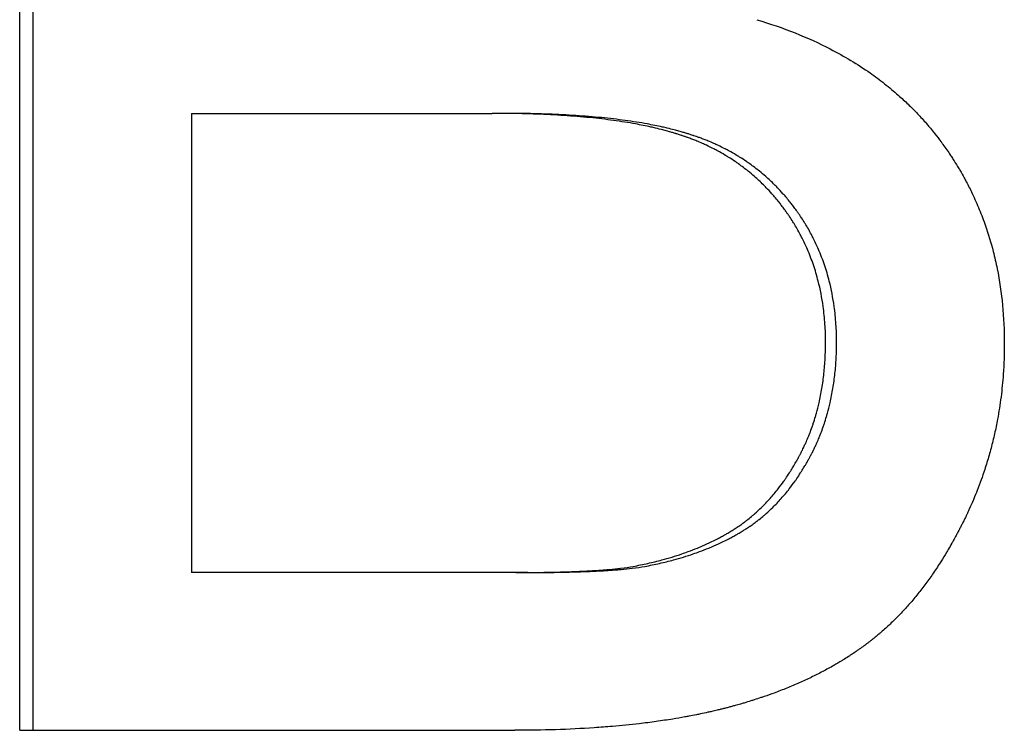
# Model space of a CAD drawing. Extents: x -5.4 to 5.4, y 0 to 11.
# Tile 2 of 11: x -0.769 to -0.592, y 5.904 to 6.032. Entities that reach past the tile are written whole.
import ezdxf

# ---------------------------------------------------------------- set-up
doc = ezdxf.new("R2010")
doc.units = 0
doc.header["$MEASUREMENT"] = 0
doc.layers.get('0').update_dxf_attribs({"linetype": 'CONTINUOUS'})

msp = doc.modelspace()

# ---------------------------------------------------------------- linework, layer by layer
for p, q in [((-0.76895, 5.90428), (-0.76895, 6.14428)), ((-0.73804, 6.01513), (-0.73804, 5.93263)), ((-0.73804, 6.01513), (-0.68405, 6.01513)), ((-0.68188, 6.01513), (-0.68405, 6.01513)), ((-0.67976, 5.93263), (-0.73804, 5.93263)), ((-0.6776, 5.93263), (-0.67976, 5.93263)), ((-0.76895, 5.90428), (-0.67994, 5.90428))]:
    msp.add_line(p, q)
msp.add_open_spline([(-0.76651, 5.90428), (-0.76651, 5.98428), (-0.76651, 6.06428), (-0.76651, 6.14428)], degree=3)
for points, knots in [([(-0.63647, 6.03196), (-0.63408, 6.03125), (-0.63179, 6.03046), (-0.62958, 6.02958), (-0.62738, 6.0287), (-0.62527, 6.02774), (-0.62325, 6.0267), (-0.62072, 6.02539), (-0.61834, 6.02396), (-0.61611, 6.0224), (-0.61566, 6.02208), (-0.61522, 6.02177), (-0.61479, 6.02144), (-0.61392, 6.0208), (-0.61307, 6.02013), (-0.61225, 6.01944), (-0.61183, 6.0191), (-0.61143, 6.01875), (-0.61103, 6.01839), (-0.61043, 6.01786), (-0.60984, 6.01732), (-0.60926, 6.01677), (-0.60869, 6.01621), (-0.60813, 6.01564), (-0.60758, 6.01507), (-0.60703, 6.01449), (-0.6065, 6.0139), (-0.60597, 6.0133), (-0.6058, 6.0131), (-0.60563, 6.0129), (-0.60546, 6.01269), (-0.6052, 6.01239), (-0.60495, 6.01208), (-0.60469, 6.01177), (-0.60461, 6.01167), (-0.60453, 6.01156), (-0.60445, 6.01146), (-0.60407, 6.01099), (-0.60371, 6.01051), (-0.60335, 6.01003), (-0.60323, 6.00987), (-0.60311, 6.00971), (-0.603, 6.00955), (-0.60276, 6.00923), (-0.60253, 6.0089), (-0.60231, 6.00858), (-0.60208, 6.00825), (-0.60185, 6.00792), (-0.60164, 6.00759), (-0.60149, 6.00737), (-0.60134, 6.00715), (-0.6012, 6.00693), (-0.60092, 6.00649), (-0.60064, 6.00604), (-0.60036, 6.00559), (-0.60023, 6.00537), (-0.60009, 6.00514), (-0.59996, 6.00491), (-0.59969, 6.00446), (-0.59943, 6.004), (-0.59918, 6.00354), (-0.59905, 6.00331), (-0.59893, 6.00308), (-0.59881, 6.00285), (-0.59844, 6.00216), (-0.59808, 6.00146), (-0.59774, 6.00075), (-0.59752, 6.00027), (-0.5973, 5.9998), (-0.59709, 5.99932), (-0.59666, 5.99836), (-0.59626, 5.99739), (-0.59589, 5.9964), (-0.5957, 5.99591), (-0.59552, 5.99542), (-0.59535, 5.99492), (-0.59483, 5.99342), (-0.59437, 5.99189), (-0.59397, 5.99034), (-0.59371, 5.9893), (-0.59347, 5.98825), (-0.59325, 5.98719), (-0.59283, 5.98506), (-0.59251, 5.98288), (-0.5923, 5.98065), (-0.59208, 5.97841), (-0.59198, 5.97613), (-0.59198, 5.97379)], [0, 0, 0, 0, 0.166667, 0.166667, 0.166667, 0.333333, 0.333333, 0.333333, 0.541667, 0.541667, 0.541667, 0.583333, 0.583333, 0.583333, 0.666667, 0.666667, 0.666667, 0.708333, 0.708333, 0.708333, 0.770833, 0.770833, 0.770833, 0.833333, 0.833333, 0.833333, 0.895833, 0.895833, 0.895833, 0.916667, 0.916667, 0.916667, 0.947917, 0.947917, 0.947917, 0.958333, 0.958333, 0.958333, 1.005208, 1.005208, 1.005208, 1.020833, 1.020833, 1.020833, 1.052083, 1.052083, 1.052083, 1.083333, 1.083333, 1.083333, 1.104167, 1.104167, 1.104167, 1.145833, 1.145833, 1.145833, 1.166667, 1.166667, 1.166667, 1.208333, 1.208333, 1.208333, 1.229167, 1.229167, 1.229167, 1.291667, 1.291667, 1.291667, 1.333333, 1.333333, 1.333333, 1.416667, 1.416667, 1.416667, 1.458333, 1.458333, 1.458333, 1.583333, 1.583333, 1.583333, 1.666667, 1.666667, 1.666667, 1.833333, 1.833333, 1.833333, 2, 2, 2, 2]), ([(-0.6241, 5.97397), (-0.6241, 5.97509), (-0.62414, 5.97618), (-0.62421, 5.97726), (-0.62428, 5.97833), (-0.62439, 5.97939), (-0.62454, 5.98043), (-0.62475, 5.98199), (-0.62505, 5.98351), (-0.62543, 5.98499), (-0.62555, 5.98549), (-0.62569, 5.98597), (-0.62583, 5.98646), (-0.62612, 5.98743), (-0.62644, 5.98838), (-0.6268, 5.98931), (-0.62698, 5.98977), (-0.62717, 5.99024), (-0.62737, 5.99069), (-0.62766, 5.99138), (-0.62798, 5.99205), (-0.62832, 5.99272), (-0.62843, 5.99294), (-0.62854, 5.99316), (-0.62866, 5.99338), (-0.62901, 5.99404), (-0.62938, 5.99469), (-0.62977, 5.99532), (-0.62984, 5.99543), (-0.6299, 5.99554), (-0.62997, 5.99564), (-0.63017, 5.99596), (-0.63037, 5.99627), (-0.63058, 5.99658), (-0.63069, 5.99674), (-0.63079, 5.9969), (-0.6309, 5.99705), (-0.63101, 5.99721), (-0.63111, 5.99736), (-0.63122, 5.99751), (-0.63126, 5.99756), (-0.6313, 5.99761), (-0.63133, 5.99767), (-0.63151, 5.99792), (-0.6317, 5.99817), (-0.63189, 5.99842), (-0.63204, 5.99862), (-0.63219, 5.99881), (-0.63234, 5.99901), (-0.63242, 5.9991), (-0.6325, 5.9992), (-0.63257, 5.9993), (-0.63281, 5.99958), (-0.63304, 5.99987), (-0.63328, 6.00015), (-0.63344, 6.00034), (-0.63361, 6.00052), (-0.63377, 6.0007), (-0.6341, 6.00107), (-0.63443, 6.00143), (-0.63477, 6.00178), (-0.63494, 6.00195), (-0.63511, 6.00213), (-0.63528, 6.0023), (-0.6358, 6.00281), (-0.63634, 6.00331), (-0.63688, 6.00379), (-0.63725, 6.00411), (-0.63762, 6.00442), (-0.638, 6.00473), (-0.63857, 6.00519), (-0.63915, 6.00563), (-0.63975, 6.00605), (-0.63995, 6.00619), (-0.64015, 6.00633), (-0.64035, 6.00647), (-0.64076, 6.00674), (-0.64117, 6.00701), (-0.64159, 6.00727), (-0.6418, 6.0074), (-0.64201, 6.00752), (-0.64222, 6.00765), (-0.64264, 6.0079), (-0.64307, 6.00814), (-0.64351, 6.00838), (-0.64373, 6.0085), (-0.64395, 6.00862), (-0.64417, 6.00873), (-0.64462, 6.00896), (-0.64507, 6.00918), (-0.64552, 6.00939), (-0.64575, 6.0095), (-0.64598, 6.0096), (-0.64621, 6.00971), (-0.64656, 6.00986), (-0.64691, 6.01001), (-0.64727, 6.01016), (-0.64739, 6.01021), (-0.6475, 6.01025), (-0.64762, 6.0103), (-0.64786, 6.0104), (-0.6481, 6.01049), (-0.64834, 6.01058), (-0.64846, 6.01063), (-0.64859, 6.01067), (-0.64871, 6.01072), (-0.64889, 6.01078), (-0.64907, 6.01085), (-0.64926, 6.01092), (-0.64932, 6.01094), (-0.64938, 6.01096), (-0.64944, 6.01098), (-0.64956, 6.01102), (-0.64969, 6.01107), (-0.64981, 6.01111), (-0.64987, 6.01113), (-0.64994, 6.01115), (-0.65, 6.01117), (-0.65012, 6.01121), (-0.65025, 6.01125), (-0.65038, 6.01129), (-0.65057, 6.01136), (-0.65076, 6.01142), (-0.65095, 6.01148), (-0.65101, 6.0115), (-0.65108, 6.01152), (-0.65114, 6.01154), (-0.65134, 6.0116), (-0.65154, 6.01165), (-0.65174, 6.01171), (-0.65187, 6.01175), (-0.652, 6.01179), (-0.65214, 6.01183), (-0.6524, 6.0119), (-0.65268, 6.01198), (-0.65295, 6.01205), (-0.65309, 6.01209), (-0.65323, 6.01212), (-0.65337, 6.01216), (-0.65378, 6.01227), (-0.65421, 6.01237), (-0.65464, 6.01248), (-0.65493, 6.01254), (-0.65522, 6.01261), (-0.65552, 6.01268), (-0.65641, 6.01287), (-0.65732, 6.01306), (-0.65827, 6.01323), (-0.6589, 6.01335), (-0.65955, 6.01346), (-0.66021, 6.01356), (-0.66153, 6.01377), (-0.6629, 6.01396), (-0.66432, 6.01413), (-0.66504, 6.01421), (-0.66577, 6.01429), (-0.66651, 6.01436), (-0.66799, 6.01451), (-0.66952, 6.01463), (-0.67111, 6.01474), (-0.67191, 6.01479), (-0.67271, 6.01484), (-0.67354, 6.01488), (-0.67518, 6.01496), (-0.67688, 6.01503), (-0.67863, 6.01507), (-0.68038, 6.01511), (-0.68219, 6.01513), (-0.68405, 6.01513)], [0, 0, 0, 0, 0.125, 0.125, 0.125, 0.25, 0.25, 0.25, 0.4375, 0.4375, 0.4375, 0.5, 0.5, 0.5, 0.625, 0.625, 0.625, 0.6875, 0.6875, 0.6875, 0.78125, 0.78125, 0.78125, 0.8125, 0.8125, 0.8125, 0.90625, 0.90625, 0.90625, 0.921875, 0.921875, 0.921875, 0.96875, 0.96875, 0.96875, 0.992188, 0.992188, 0.992188, 1.015625, 1.015625, 1.015625, 1.023438, 1.023438, 1.023438, 1.0625, 1.0625, 1.0625, 1.09375, 1.09375, 1.09375, 1.109375, 1.109375, 1.109375, 1.15625, 1.15625, 1.15625, 1.1875, 1.1875, 1.1875, 1.25, 1.25, 1.25, 1.28125, 1.28125, 1.28125, 1.375, 1.375, 1.375, 1.4375, 1.4375, 1.4375, 1.53125, 1.53125, 1.53125, 1.5625, 1.5625, 1.5625, 1.625, 1.625, 1.625, 1.65625, 1.65625, 1.65625, 1.71875, 1.71875, 1.71875, 1.75, 1.75, 1.75, 1.8125, 1.8125, 1.8125, 1.84375, 1.84375, 1.84375, 1.890625, 1.890625, 1.890625, 1.90625, 1.90625, 1.90625, 1.9375, 1.9375, 1.9375, 1.953125, 1.953125, 1.953125, 1.976562, 1.976562, 1.976562, 1.984375, 1.984375, 1.984375, 2, 2, 2, 2.007812, 2.007812, 2.007812, 2.023438, 2.023438, 2.023438, 2.046875, 2.046875, 2.046875, 2.054688, 2.054688, 2.054688, 2.078125, 2.078125, 2.078125, 2.09375, 2.09375, 2.09375, 2.125, 2.125, 2.125, 2.140625, 2.140625, 2.140625, 2.1875, 2.1875, 2.1875, 2.21875, 2.21875, 2.21875, 2.3125, 2.3125, 2.3125, 2.375, 2.375, 2.375, 2.5, 2.5, 2.5, 2.5625, 2.5625, 2.5625, 2.6875, 2.6875, 2.6875, 2.75, 2.75, 2.75, 2.875, 2.875, 2.875, 3, 3, 3, 3]), ([(-0.62212, 5.97397), (-0.62212, 5.97509), (-0.62216, 5.97618), (-0.62223, 5.97726), (-0.6223, 5.97833), (-0.62241, 5.97939), (-0.62255, 5.98043), (-0.62277, 5.98199), (-0.62306, 5.98351), (-0.62344, 5.98499), (-0.62356, 5.98549), (-0.6237, 5.98597), (-0.62384, 5.98646), (-0.62413, 5.98743), (-0.62445, 5.98838), (-0.62481, 5.98931), (-0.62499, 5.98977), (-0.62518, 5.99024), (-0.62537, 5.99069), (-0.62567, 5.99138), (-0.62599, 5.99205), (-0.62632, 5.99272), (-0.62643, 5.99294), (-0.62655, 5.99316), (-0.62666, 5.99338), (-0.62701, 5.99404), (-0.62738, 5.99469), (-0.62777, 5.99532), (-0.62784, 5.99543), (-0.6279, 5.99554), (-0.62797, 5.99564), (-0.62817, 5.99596), (-0.62837, 5.99627), (-0.62858, 5.99658), (-0.62868, 5.99674), (-0.62879, 5.9969), (-0.6289, 5.99705), (-0.629, 5.99721), (-0.62911, 5.99736), (-0.62922, 5.99751), (-0.62925, 5.99756), (-0.62929, 5.99761), (-0.62933, 5.99767), (-0.62951, 5.99792), (-0.62969, 5.99817), (-0.62988, 5.99842), (-0.63003, 5.99862), (-0.63018, 5.99881), (-0.63034, 5.99901), (-0.63041, 5.9991), (-0.63049, 5.9992), (-0.63057, 5.9993), (-0.6308, 5.99958), (-0.63103, 5.99987), (-0.63127, 6.00015), (-0.63143, 6.00034), (-0.63159, 6.00052), (-0.63176, 6.0007), (-0.63208, 6.00107), (-0.63241, 6.00143), (-0.63275, 6.00178), (-0.63292, 6.00195), (-0.63309, 6.00213), (-0.63327, 6.0023), (-0.63378, 6.00281), (-0.63432, 6.00331), (-0.63486, 6.00379), (-0.63523, 6.00411), (-0.6356, 6.00442), (-0.63598, 6.00473), (-0.63654, 6.00519), (-0.63712, 6.00563), (-0.63772, 6.00605), (-0.63792, 6.00619), (-0.63812, 6.00633), (-0.63832, 6.00647), (-0.63872, 6.00674), (-0.63913, 6.00701), (-0.63955, 6.00727), (-0.63976, 6.0074), (-0.63997, 6.00752), (-0.64018, 6.00765), (-0.6406, 6.0079), (-0.64103, 6.00814), (-0.64147, 6.00838), (-0.64169, 6.0085), (-0.64191, 6.00862), (-0.64213, 6.00873), (-0.64257, 6.00896), (-0.64302, 6.00918), (-0.64347, 6.00939), (-0.6437, 6.0095), (-0.64393, 6.0096), (-0.64416, 6.00971), (-0.64451, 6.00986), (-0.64486, 6.01001), (-0.64521, 6.01016), (-0.64533, 6.01021), (-0.64545, 6.01025), (-0.64557, 6.0103), (-0.6458, 6.0104), (-0.64604, 6.01049), (-0.64628, 6.01058), (-0.64641, 6.01063), (-0.64653, 6.01067), (-0.64665, 6.01072), (-0.64683, 6.01078), (-0.64701, 6.01085), (-0.64719, 6.01092), (-0.64726, 6.01094), (-0.64732, 6.01096), (-0.64738, 6.01098), (-0.6475, 6.01102), (-0.64762, 6.01107), (-0.64775, 6.01111), (-0.64781, 6.01113), (-0.64787, 6.01115), (-0.64793, 6.01117), (-0.64806, 6.01121), (-0.64818, 6.01125), (-0.64831, 6.01129), (-0.6485, 6.01136), (-0.64869, 6.01142), (-0.64888, 6.01148), (-0.64895, 6.0115), (-0.64901, 6.01152), (-0.64908, 6.01154), (-0.64927, 6.0116), (-0.64947, 6.01165), (-0.64967, 6.01171), (-0.6498, 6.01175), (-0.64993, 6.01179), (-0.65006, 6.01183), (-0.65033, 6.0119), (-0.6506, 6.01198), (-0.65088, 6.01205), (-0.65101, 6.01209), (-0.65115, 6.01212), (-0.65129, 6.01216), (-0.65171, 6.01227), (-0.65213, 6.01237), (-0.65256, 6.01248), (-0.65285, 6.01254), (-0.65314, 6.01261), (-0.65344, 6.01268), (-0.65432, 6.01287), (-0.65524, 6.01306), (-0.65618, 6.01323), (-0.65681, 6.01335), (-0.65745, 6.01346), (-0.65811, 6.01356), (-0.65943, 6.01377), (-0.66079, 6.01396), (-0.66222, 6.01413), (-0.66293, 6.01421), (-0.66365, 6.01429), (-0.66439, 6.01436), (-0.66587, 6.01451), (-0.6674, 6.01463), (-0.66898, 6.01474), (-0.66977, 6.01479), (-0.67058, 6.01484), (-0.6714, 6.01488), (-0.67304, 6.01496), (-0.67473, 6.01503), (-0.67648, 6.01507), (-0.67822, 6.01511), (-0.68002, 6.01513), (-0.68188, 6.01513)], [0, 0, 0, 0, 0.125, 0.125, 0.125, 0.25, 0.25, 0.25, 0.4375, 0.4375, 0.4375, 0.5, 0.5, 0.5, 0.625, 0.625, 0.625, 0.6875, 0.6875, 0.6875, 0.78125, 0.78125, 0.78125, 0.8125, 0.8125, 0.8125, 0.90625, 0.90625, 0.90625, 0.921875, 0.921875, 0.921875, 0.96875, 0.96875, 0.96875, 0.992188, 0.992188, 0.992188, 1.015625, 1.015625, 1.015625, 1.023438, 1.023438, 1.023438, 1.0625, 1.0625, 1.0625, 1.09375, 1.09375, 1.09375, 1.109375, 1.109375, 1.109375, 1.15625, 1.15625, 1.15625, 1.1875, 1.1875, 1.1875, 1.25, 1.25, 1.25, 1.28125, 1.28125, 1.28125, 1.375, 1.375, 1.375, 1.4375, 1.4375, 1.4375, 1.53125, 1.53125, 1.53125, 1.5625, 1.5625, 1.5625, 1.625, 1.625, 1.625, 1.65625, 1.65625, 1.65625, 1.71875, 1.71875, 1.71875, 1.75, 1.75, 1.75, 1.8125, 1.8125, 1.8125, 1.84375, 1.84375, 1.84375, 1.890625, 1.890625, 1.890625, 1.90625, 1.90625, 1.90625, 1.9375, 1.9375, 1.9375, 1.953125, 1.953125, 1.953125, 1.976562, 1.976562, 1.976562, 1.984375, 1.984375, 1.984375, 2, 2, 2, 2.007812, 2.007812, 2.007812, 2.023438, 2.023438, 2.023438, 2.046875, 2.046875, 2.046875, 2.054688, 2.054688, 2.054688, 2.078125, 2.078125, 2.078125, 2.09375, 2.09375, 2.09375, 2.125, 2.125, 2.125, 2.140625, 2.140625, 2.140625, 2.1875, 2.1875, 2.1875, 2.21875, 2.21875, 2.21875, 2.3125, 2.3125, 2.3125, 2.375, 2.375, 2.375, 2.5, 2.5, 2.5, 2.5625, 2.5625, 2.5625, 2.6875, 2.6875, 2.6875, 2.75, 2.75, 2.75, 2.875, 2.875, 2.875, 3, 3, 3, 3]), ([(-0.59198, 5.97379), (-0.59198, 5.97192), (-0.59204, 5.97007), (-0.59217, 5.96825), (-0.59227, 5.96688), (-0.5924, 5.96552), (-0.59257, 5.96418), (-0.59274, 5.96283), (-0.59295, 5.9615), (-0.59319, 5.96018), (-0.59327, 5.95974), (-0.59336, 5.9593), (-0.59345, 5.95886), (-0.59363, 5.95799), (-0.59382, 5.95712), (-0.59403, 5.95626), (-0.59414, 5.95583), (-0.59425, 5.95539), (-0.59436, 5.95497), (-0.59459, 5.95411), (-0.59483, 5.95326), (-0.59509, 5.95241), (-0.59522, 5.95199), (-0.59535, 5.95156), (-0.59549, 5.95114), (-0.5957, 5.95051), (-0.59591, 5.94988), (-0.59614, 5.94926), (-0.59636, 5.94863), (-0.5966, 5.94801), (-0.59684, 5.94739), (-0.59704, 5.94688), (-0.59725, 5.94636), (-0.59747, 5.94585), (-0.59751, 5.94575), (-0.59755, 5.94565), (-0.5976, 5.94555), (-0.59782, 5.94504), (-0.59804, 5.94453), (-0.59827, 5.94402), (-0.59832, 5.94392), (-0.59836, 5.94382), (-0.59841, 5.94372), (-0.59855, 5.94342), (-0.59869, 5.94311), (-0.59884, 5.94281), (-0.59893, 5.94261), (-0.59903, 5.94241), (-0.59913, 5.94221), (-0.59918, 5.94211), (-0.59923, 5.94201), (-0.59928, 5.94191), (-0.59937, 5.94171), (-0.59947, 5.94151), (-0.59957, 5.94132), (-0.59962, 5.94122), (-0.59967, 5.94112), (-0.59972, 5.94102), (-0.59982, 5.94083), (-0.59992, 5.94063), (-0.60002, 5.94044), (-0.60007, 5.94034), (-0.60012, 5.94024), (-0.60017, 5.94015), (-0.60027, 5.93995), (-0.60037, 5.93976), (-0.60048, 5.93957), (-0.60053, 5.93948), (-0.60058, 5.93938), (-0.60063, 5.93929), (-0.60078, 5.939), (-0.60094, 5.93872), (-0.60109, 5.93844), (-0.6012, 5.93825), (-0.6013, 5.93806), (-0.60141, 5.93788), (-0.60162, 5.93751), (-0.60183, 5.93714), (-0.60204, 5.93677), (-0.60215, 5.93659), (-0.60225, 5.93641), (-0.60236, 5.93623), (-0.60268, 5.93569), (-0.60301, 5.93516), (-0.60334, 5.93464), (-0.60356, 5.93429), (-0.60379, 5.93395), (-0.60401, 5.93361), (-0.60446, 5.93293), (-0.60491, 5.93226), (-0.60538, 5.93161), (-0.60561, 5.93129), (-0.60584, 5.93096), (-0.60608, 5.93065), (-0.60655, 5.93001), (-0.60703, 5.92939), (-0.60752, 5.92879), (-0.60776, 5.92848), (-0.608, 5.92819), (-0.60825, 5.92789), (-0.60874, 5.9273), (-0.60924, 5.92673), (-0.60975, 5.92617), (-0.61001, 5.92589), (-0.61026, 5.92561), (-0.61052, 5.92534), (-0.61091, 5.92493), (-0.6113, 5.92453), (-0.6117, 5.92414), (-0.61183, 5.92401), (-0.61196, 5.92388), (-0.61209, 5.92376), (-0.61236, 5.9235), (-0.61262, 5.92325), (-0.61289, 5.923), (-0.61303, 5.92287), (-0.61316, 5.92275), (-0.6133, 5.92263), (-0.61357, 5.92238), (-0.61384, 5.92214), (-0.61412, 5.9219), (-0.61425, 5.92178), (-0.61439, 5.92167), (-0.61453, 5.92155), (-0.61474, 5.92137), (-0.61495, 5.9212), (-0.61516, 5.92103), (-0.61523, 5.92097), (-0.6153, 5.92092), (-0.61537, 5.92086), (-0.61551, 5.92075), (-0.61565, 5.92064), (-0.61579, 5.92052), (-0.61586, 5.92047), (-0.61593, 5.92041), (-0.616, 5.92036), (-0.61614, 5.92025), (-0.61628, 5.92014), (-0.61643, 5.92003), (-0.6165, 5.91998), (-0.61657, 5.91992), (-0.61664, 5.91987), (-0.61678, 5.91976), (-0.61693, 5.91965), (-0.61707, 5.91954), (-0.61715, 5.91949), (-0.61722, 5.91944), (-0.61729, 5.91938), (-0.61744, 5.91928), (-0.61758, 5.91917), (-0.61773, 5.91907), (-0.61781, 5.91901), (-0.61788, 5.91896), (-0.61795, 5.91891), (-0.6181, 5.9188), (-0.61825, 5.9187), (-0.6184, 5.9186), (-0.61848, 5.91854), (-0.61855, 5.91849), (-0.61863, 5.91844), (-0.61885, 5.91829), (-0.61908, 5.91813), (-0.61931, 5.91798), (-0.61946, 5.91788), (-0.61961, 5.91778), (-0.61977, 5.91768), (-0.62008, 5.91748), (-0.62039, 5.91728), (-0.6207, 5.91708), (-0.62086, 5.91698), (-0.62102, 5.91689), (-0.62118, 5.91679), (-0.62165, 5.9165), (-0.62214, 5.91621), (-0.62263, 5.91593), (-0.62295, 5.91574), (-0.62328, 5.91556), (-0.62362, 5.91538), (-0.62428, 5.91501), (-0.62496, 5.91465), (-0.62565, 5.91431), (-0.62599, 5.91413), (-0.62634, 5.91396), (-0.62669, 5.91379), (-0.6274, 5.91345), (-0.62811, 5.91312), (-0.62884, 5.9128), (-0.6292, 5.91264), (-0.62957, 5.91248), (-0.62994, 5.91232), (-0.63068, 5.91201), (-0.63143, 5.91171), (-0.63219, 5.91141), (-0.63257, 5.91127), (-0.63296, 5.91112), (-0.63334, 5.91098), (-0.63393, 5.91076), (-0.63451, 5.91055), (-0.63511, 5.91035), (-0.63531, 5.91028), (-0.63551, 5.91021), (-0.63571, 5.91015), (-0.63611, 5.91001), (-0.63651, 5.90988), (-0.63692, 5.90975), (-0.63712, 5.90969), (-0.63732, 5.90962), (-0.63753, 5.90956), (-0.63794, 5.90943), (-0.63835, 5.90931), (-0.63876, 5.90918), (-0.63897, 5.90912), (-0.63918, 5.90906), (-0.63939, 5.909), (-0.6397, 5.90891), (-0.64002, 5.90882), (-0.64033, 5.90873), (-0.64044, 5.9087), (-0.64055, 5.90867), (-0.64065, 5.90865), (-0.64086, 5.90859), (-0.64108, 5.90853), (-0.64129, 5.90847), (-0.6414, 5.90844), (-0.6415, 5.90842), (-0.64161, 5.90839), (-0.64183, 5.90833), (-0.64204, 5.90827), (-0.64226, 5.90822), (-0.64237, 5.90819), (-0.64247, 5.90816), (-0.64258, 5.90814), (-0.6428, 5.90808), (-0.64302, 5.90803), (-0.64324, 5.90797), (-0.64335, 5.90795), (-0.64346, 5.90792), (-0.64357, 5.90789), (-0.6439, 5.90782), (-0.64423, 5.90774), (-0.64456, 5.90766), (-0.64479, 5.90761), (-0.64501, 5.90756), (-0.64524, 5.90751), (-0.64569, 5.90741), (-0.64614, 5.90731), (-0.6466, 5.90721), (-0.64683, 5.90717), (-0.64706, 5.90712), (-0.64729, 5.90707), (-0.64776, 5.90698), (-0.64822, 5.90689), (-0.64869, 5.9068), (-0.64893, 5.90676), (-0.64917, 5.90671), (-0.6494, 5.90667), (-0.65012, 5.90654), (-0.65084, 5.90642), (-0.65157, 5.9063), (-0.65206, 5.90622), (-0.65255, 5.90614), (-0.65304, 5.90607), (-0.65403, 5.90592), (-0.65504, 5.90578), (-0.65606, 5.90565), (-0.65658, 5.90558), (-0.65709, 5.90552), (-0.65761, 5.90546), (-0.65917, 5.90528), (-0.66077, 5.90512), (-0.6624, 5.90498), (-0.66349, 5.90488), (-0.66459, 5.9048), (-0.66571, 5.90473), (-0.66795, 5.90458), (-0.67026, 5.90446), (-0.67263, 5.90439), (-0.675, 5.90432), (-0.67744, 5.90428), (-0.67994, 5.90428)], [0, 0, 0, 0, 0.166667, 0.166667, 0.166667, 0.291667, 0.291667, 0.291667, 0.416667, 0.416667, 0.416667, 0.458333, 0.458333, 0.458333, 0.541667, 0.541667, 0.541667, 0.583333, 0.583333, 0.583333, 0.666667, 0.666667, 0.666667, 0.708333, 0.708333, 0.708333, 0.770833, 0.770833, 0.770833, 0.833333, 0.833333, 0.833333, 0.885417, 0.885417, 0.885417, 0.895833, 0.895833, 0.895833, 0.947917, 0.947917, 0.947917, 0.958333, 0.958333, 0.958333, 0.989583, 0.989583, 0.989583, 1.010417, 1.010417, 1.010417, 1.020833, 1.020833, 1.020833, 1.041667, 1.041667, 1.041667, 1.052083, 1.052083, 1.052083, 1.072917, 1.072917, 1.072917, 1.083333, 1.083333, 1.083333, 1.104167, 1.104167, 1.104167, 1.114583, 1.114583, 1.114583, 1.145833, 1.145833, 1.145833, 1.166667, 1.166667, 1.166667, 1.208333, 1.208333, 1.208333, 1.229167, 1.229167, 1.229167, 1.291667, 1.291667, 1.291667, 1.333333, 1.333333, 1.333333, 1.416667, 1.416667, 1.416667, 1.458333, 1.458333, 1.458333, 1.541667, 1.541667, 1.541667, 1.583333, 1.583333, 1.583333, 1.666667, 1.666667, 1.666667, 1.708333, 1.708333, 1.708333, 1.770833, 1.770833, 1.770833, 1.791667, 1.791667, 1.791667, 1.833333, 1.833333, 1.833333, 1.854167, 1.854167, 1.854167, 1.895833, 1.895833, 1.895833, 1.916667, 1.916667, 1.916667, 1.947917, 1.947917, 1.947917, 1.958333, 1.958333, 1.958333, 1.979167, 1.979167, 1.979167, 1.989583, 1.989583, 1.989583, 2.010417, 2.010417, 2.010417, 2.020833, 2.020833, 2.020833, 2.041667, 2.041667, 2.041667, 2.052083, 2.052083, 2.052083, 2.072917, 2.072917, 2.072917, 2.083333, 2.083333, 2.083333, 2.104167, 2.104167, 2.104167, 2.114583, 2.114583, 2.114583, 2.145833, 2.145833, 2.145833, 2.166667, 2.166667, 2.166667, 2.208333, 2.208333, 2.208333, 2.229167, 2.229167, 2.229167, 2.291667, 2.291667, 2.291667, 2.333333, 2.333333, 2.333333, 2.416667, 2.416667, 2.416667, 2.458333, 2.458333, 2.458333, 2.541667, 2.541667, 2.541667, 2.583333, 2.583333, 2.583333, 2.666667, 2.666667, 2.666667, 2.708333, 2.708333, 2.708333, 2.770833, 2.770833, 2.770833, 2.791667, 2.791667, 2.791667, 2.833333, 2.833333, 2.833333, 2.854167, 2.854167, 2.854167, 2.895833, 2.895833, 2.895833, 2.916667, 2.916667, 2.916667, 2.947917, 2.947917, 2.947917, 2.958333, 2.958333, 2.958333, 2.979167, 2.979167, 2.979167, 2.989583, 2.989583, 2.989583, 3.010417, 3.010417, 3.010417, 3.020833, 3.020833, 3.020833, 3.041667, 3.041667, 3.041667, 3.052083, 3.052083, 3.052083, 3.083333, 3.083333, 3.083333, 3.104167, 3.104167, 3.104167, 3.145833, 3.145833, 3.145833, 3.166667, 3.166667, 3.166667, 3.208333, 3.208333, 3.208333, 3.229167, 3.229167, 3.229167, 3.291667, 3.291667, 3.291667, 3.333333, 3.333333, 3.333333, 3.416667, 3.416667, 3.416667, 3.458333, 3.458333, 3.458333, 3.583333, 3.583333, 3.583333, 3.666667, 3.666667, 3.666667, 3.833333, 3.833333, 3.833333, 4, 4, 4, 4]), ([(-0.65867, 5.93373), (-0.65777, 5.9339), (-0.6569, 5.93408), (-0.65604, 5.93427), (-0.65518, 5.93447), (-0.65434, 5.93467), (-0.65352, 5.9349), (-0.65229, 5.93523), (-0.65109, 5.93559), (-0.64994, 5.93598), (-0.64956, 5.93611), (-0.64918, 5.93625), (-0.6488, 5.93638), (-0.64824, 5.93659), (-0.64769, 5.9368), (-0.64715, 5.93702), (-0.64697, 5.9371), (-0.64679, 5.93717), (-0.64661, 5.93725), (-0.64608, 5.93747), (-0.64555, 5.9377), (-0.64504, 5.93795), (-0.64469, 5.93811), (-0.64435, 5.93827), (-0.64402, 5.93844), (-0.64385, 5.93852), (-0.64369, 5.93861), (-0.64352, 5.93869), (-0.64328, 5.93882), (-0.64303, 5.93895), (-0.64279, 5.93908), (-0.64255, 5.93921), (-0.64231, 5.93934), (-0.64207, 5.93948), (-0.64199, 5.93953), (-0.64191, 5.93957), (-0.64183, 5.93962), (-0.6416, 5.93975), (-0.64137, 5.93989), (-0.64114, 5.94003), (-0.6411, 5.94006), (-0.64106, 5.94008), (-0.64102, 5.9401), (-0.64083, 5.94022), (-0.64064, 5.94034), (-0.64045, 5.94046), (-0.64042, 5.94048), (-0.64038, 5.94051), (-0.64034, 5.94053), (-0.64023, 5.9406), (-0.64012, 5.94068), (-0.64001, 5.94075), (-0.63993, 5.9408), (-0.63986, 5.94085), (-0.63978, 5.9409), (-0.63975, 5.94093), (-0.63971, 5.94095), (-0.63967, 5.94098), (-0.63956, 5.94106), (-0.63945, 5.94113), (-0.63934, 5.94121), (-0.63927, 5.94126), (-0.6392, 5.94131), (-0.63912, 5.94137), (-0.63891, 5.94152), (-0.63869, 5.94168), (-0.63848, 5.94185), (-0.63833, 5.94196), (-0.63819, 5.94207), (-0.63805, 5.94218), (-0.63777, 5.9424), (-0.63749, 5.94263), (-0.63722, 5.94286), (-0.63708, 5.94298), (-0.63694, 5.9431), (-0.6368, 5.94322), (-0.6364, 5.94358), (-0.636, 5.94395), (-0.6356, 5.94434), (-0.63534, 5.94459), (-0.63508, 5.94485), (-0.63483, 5.94512), (-0.63432, 5.94566), (-0.63382, 5.94621), (-0.63334, 5.94679), (-0.6331, 5.94708), (-0.63286, 5.94738), (-0.63263, 5.94768), (-0.63227, 5.94813), (-0.63193, 5.94859), (-0.63159, 5.94906), (-0.63148, 5.94922), (-0.63137, 5.94938), (-0.63126, 5.94954), (-0.63104, 5.94986), (-0.63082, 5.95019), (-0.6306, 5.95052), (-0.6305, 5.95069), (-0.63039, 5.95086), (-0.63028, 5.95103), (-0.63013, 5.95128), (-0.62997, 5.95154), (-0.62982, 5.9518), (-0.62976, 5.95189), (-0.62971, 5.95197), (-0.62966, 5.95206), (-0.62959, 5.95219), (-0.62951, 5.95232), (-0.62943, 5.95245), (-0.62941, 5.9525), (-0.62938, 5.95254), (-0.62936, 5.95259), (-0.62931, 5.95268), (-0.62926, 5.95277), (-0.62921, 5.95285), (-0.62918, 5.9529), (-0.62916, 5.95294), (-0.62913, 5.95299), (-0.62908, 5.95308), (-0.62903, 5.95317), (-0.62899, 5.95326), (-0.62896, 5.9533), (-0.62894, 5.95335), (-0.62891, 5.9534), (-0.62886, 5.95349), (-0.62881, 5.95358), (-0.62877, 5.95367), (-0.62874, 5.95371), (-0.62872, 5.95376), (-0.62869, 5.95381), (-0.62864, 5.9539), (-0.6286, 5.95399), (-0.62855, 5.95408), (-0.62853, 5.95413), (-0.6285, 5.95417), (-0.62848, 5.95422), (-0.62843, 5.95431), (-0.62838, 5.95441), (-0.62834, 5.9545), (-0.62832, 5.95454), (-0.62829, 5.95459), (-0.62827, 5.95464), (-0.6282, 5.95478), (-0.62813, 5.95492), (-0.62807, 5.95506), (-0.62802, 5.95515), (-0.62798, 5.95525), (-0.62793, 5.95534), (-0.62784, 5.95553), (-0.62776, 5.95572), (-0.62767, 5.95591), (-0.62763, 5.956), (-0.62759, 5.9561), (-0.62755, 5.95619), (-0.62742, 5.95648), (-0.6273, 5.95677), (-0.62718, 5.95706), (-0.6271, 5.95725), (-0.62702, 5.95745), (-0.62695, 5.95764), (-0.6268, 5.95803), (-0.62665, 5.95843), (-0.62651, 5.95882), (-0.62644, 5.95902), (-0.62637, 5.95922), (-0.62631, 5.95942), (-0.62617, 5.95983), (-0.62605, 5.96023), (-0.62592, 5.96064), (-0.62586, 5.96084), (-0.62581, 5.96105), (-0.62575, 5.96126), (-0.62557, 5.96187), (-0.62542, 5.9625), (-0.62527, 5.96314), (-0.62517, 5.96356), (-0.62508, 5.96398), (-0.625, 5.96442), (-0.62483, 5.96528), (-0.62468, 5.96615), (-0.62456, 5.96704), (-0.6245, 5.96748), (-0.62444, 5.96793), (-0.6244, 5.96838), (-0.6243, 5.96929), (-0.62423, 5.9702), (-0.62418, 5.97114), (-0.62413, 5.97207), (-0.6241, 5.97301), (-0.6241, 5.97397)], [0, 0, 0, 0, 0.125, 0.125, 0.125, 0.25, 0.25, 0.25, 0.4375, 0.4375, 0.4375, 0.5, 0.5, 0.5, 0.59375, 0.59375, 0.59375, 0.625, 0.625, 0.625, 0.71875, 0.71875, 0.71875, 0.78125, 0.78125, 0.78125, 0.8125, 0.8125, 0.8125, 0.859375, 0.859375, 0.859375, 0.90625, 0.90625, 0.90625, 0.921875, 0.921875, 0.921875, 0.96875, 0.96875, 0.96875, 0.976562, 0.976562, 0.976562, 1.015625, 1.015625, 1.015625, 1.023438, 1.023438, 1.023438, 1.046875, 1.046875, 1.046875, 1.0625, 1.0625, 1.0625, 1.070312, 1.070312, 1.070312, 1.09375, 1.09375, 1.09375, 1.109375, 1.109375, 1.109375, 1.15625, 1.15625, 1.15625, 1.1875, 1.1875, 1.1875, 1.25, 1.25, 1.25, 1.28125, 1.28125, 1.28125, 1.375, 1.375, 1.375, 1.4375, 1.4375, 1.4375, 1.5625, 1.5625, 1.5625, 1.625, 1.625, 1.625, 1.71875, 1.71875, 1.71875, 1.75, 1.75, 1.75, 1.8125, 1.8125, 1.8125, 1.84375, 1.84375, 1.84375, 1.890625, 1.890625, 1.890625, 1.90625, 1.90625, 1.90625, 1.929688, 1.929688, 1.929688, 1.9375, 1.9375, 1.9375, 1.953125, 1.953125, 1.953125, 1.960938, 1.960938, 1.960938, 1.976562, 1.976562, 1.976562, 1.984375, 1.984375, 1.984375, 2, 2, 2, 2.007812, 2.007812, 2.007812, 2.023438, 2.023438, 2.023438, 2.03125, 2.03125, 2.03125, 2.046875, 2.046875, 2.046875, 2.054688, 2.054688, 2.054688, 2.078125, 2.078125, 2.078125, 2.09375, 2.09375, 2.09375, 2.125, 2.125, 2.125, 2.140625, 2.140625, 2.140625, 2.1875, 2.1875, 2.1875, 2.21875, 2.21875, 2.21875, 2.28125, 2.28125, 2.28125, 2.3125, 2.3125, 2.3125, 2.375, 2.375, 2.375, 2.40625, 2.40625, 2.40625, 2.5, 2.5, 2.5, 2.5625, 2.5625, 2.5625, 2.6875, 2.6875, 2.6875, 2.75, 2.75, 2.75, 2.875, 2.875, 2.875, 3, 3, 3, 3]), ([(-0.65658, 5.93373), (-0.65569, 5.9339), (-0.65481, 5.93408), (-0.65396, 5.93427), (-0.6531, 5.93447), (-0.65226, 5.93467), (-0.65144, 5.9349), (-0.65022, 5.93523), (-0.64903, 5.93559), (-0.64788, 5.93598), (-0.6475, 5.93611), (-0.64712, 5.93625), (-0.64674, 5.93638), (-0.64618, 5.93659), (-0.64563, 5.9368), (-0.64509, 5.93702), (-0.64491, 5.9371), (-0.64474, 5.93717), (-0.64456, 5.93725), (-0.64402, 5.93747), (-0.6435, 5.9377), (-0.64299, 5.93795), (-0.64265, 5.93811), (-0.64231, 5.93827), (-0.64198, 5.93844), (-0.64181, 5.93852), (-0.64164, 5.93861), (-0.64148, 5.93869), (-0.64123, 5.93882), (-0.64099, 5.93895), (-0.64075, 5.93908), (-0.64051, 5.93921), (-0.64027, 5.93934), (-0.64003, 5.93948), (-0.63995, 5.93953), (-0.63988, 5.93957), (-0.6398, 5.93962), (-0.63956, 5.93975), (-0.63933, 5.93989), (-0.6391, 5.94003), (-0.63906, 5.94006), (-0.63902, 5.94008), (-0.63899, 5.9401), (-0.6388, 5.94022), (-0.63861, 5.94034), (-0.63842, 5.94046), (-0.63838, 5.94048), (-0.63835, 5.94051), (-0.63831, 5.94053), (-0.6382, 5.9406), (-0.63808, 5.94068), (-0.63797, 5.94075), (-0.6379, 5.9408), (-0.63783, 5.94085), (-0.63775, 5.9409), (-0.63772, 5.94093), (-0.63768, 5.94095), (-0.63764, 5.94098), (-0.63753, 5.94106), (-0.63742, 5.94113), (-0.63731, 5.94121), (-0.63724, 5.94126), (-0.63717, 5.94131), (-0.6371, 5.94137), (-0.63688, 5.94152), (-0.63666, 5.94168), (-0.63645, 5.94185), (-0.63631, 5.94196), (-0.63617, 5.94207), (-0.63603, 5.94218), (-0.63574, 5.9424), (-0.63547, 5.94263), (-0.63519, 5.94286), (-0.63505, 5.94298), (-0.63492, 5.9431), (-0.63478, 5.94322), (-0.63438, 5.94358), (-0.63398, 5.94395), (-0.63359, 5.94434), (-0.63333, 5.94459), (-0.63307, 5.94485), (-0.63281, 5.94512), (-0.63231, 5.94566), (-0.63181, 5.94621), (-0.63133, 5.94679), (-0.63109, 5.94708), (-0.63085, 5.94738), (-0.63062, 5.94768), (-0.63027, 5.94813), (-0.62992, 5.94859), (-0.62959, 5.94906), (-0.62947, 5.94922), (-0.62936, 5.94938), (-0.62925, 5.94954), (-0.62903, 5.94986), (-0.62882, 5.95019), (-0.6286, 5.95052), (-0.62849, 5.95069), (-0.62839, 5.95086), (-0.62828, 5.95103), (-0.62813, 5.95128), (-0.62797, 5.95154), (-0.62782, 5.9518), (-0.62776, 5.95189), (-0.62771, 5.95197), (-0.62766, 5.95206), (-0.62759, 5.95219), (-0.62751, 5.95232), (-0.62743, 5.95245), (-0.62741, 5.9525), (-0.62738, 5.95254), (-0.62736, 5.95259), (-0.62731, 5.95268), (-0.62726, 5.95277), (-0.62721, 5.95285), (-0.62719, 5.9529), (-0.62716, 5.95294), (-0.62714, 5.95299), (-0.62709, 5.95308), (-0.62704, 5.95317), (-0.62699, 5.95326), (-0.62696, 5.9533), (-0.62694, 5.95335), (-0.62691, 5.9534), (-0.62687, 5.95349), (-0.62682, 5.95358), (-0.62677, 5.95367), (-0.62674, 5.95371), (-0.62672, 5.95376), (-0.6267, 5.95381), (-0.62665, 5.9539), (-0.6266, 5.95399), (-0.62655, 5.95408), (-0.62653, 5.95413), (-0.62651, 5.95417), (-0.62648, 5.95422), (-0.62644, 5.95431), (-0.62639, 5.95441), (-0.62634, 5.9545), (-0.62632, 5.95454), (-0.6263, 5.95459), (-0.62627, 5.95464), (-0.62621, 5.95478), (-0.62614, 5.95492), (-0.62607, 5.95506), (-0.62603, 5.95515), (-0.62598, 5.95525), (-0.62594, 5.95534), (-0.62585, 5.95553), (-0.62576, 5.95572), (-0.62568, 5.95591), (-0.62564, 5.956), (-0.6256, 5.9561), (-0.62555, 5.95619), (-0.62543, 5.95648), (-0.62531, 5.95677), (-0.62519, 5.95706), (-0.62511, 5.95725), (-0.62503, 5.95745), (-0.62496, 5.95764), (-0.62481, 5.95803), (-0.62466, 5.95843), (-0.62452, 5.95882), (-0.62445, 5.95902), (-0.62439, 5.95922), (-0.62432, 5.95942), (-0.62419, 5.95983), (-0.62406, 5.96023), (-0.62394, 5.96064), (-0.62388, 5.96084), (-0.62382, 5.96105), (-0.62376, 5.96126), (-0.62359, 5.96187), (-0.62343, 5.9625), (-0.62328, 5.96314), (-0.62319, 5.96356), (-0.6231, 5.96398), (-0.62301, 5.96442), (-0.62284, 5.96528), (-0.6227, 5.96615), (-0.62258, 5.96704), (-0.62252, 5.96748), (-0.62246, 5.96793), (-0.62241, 5.96838), (-0.62232, 5.96929), (-0.62224, 5.9702), (-0.6222, 5.97114), (-0.62215, 5.97207), (-0.62212, 5.97301), (-0.62212, 5.97397)], [0, 0, 0, 0, 0.125, 0.125, 0.125, 0.25, 0.25, 0.25, 0.4375, 0.4375, 0.4375, 0.5, 0.5, 0.5, 0.59375, 0.59375, 0.59375, 0.625, 0.625, 0.625, 0.71875, 0.71875, 0.71875, 0.78125, 0.78125, 0.78125, 0.8125, 0.8125, 0.8125, 0.859375, 0.859375, 0.859375, 0.90625, 0.90625, 0.90625, 0.921875, 0.921875, 0.921875, 0.96875, 0.96875, 0.96875, 0.976562, 0.976562, 0.976562, 1.015625, 1.015625, 1.015625, 1.023438, 1.023438, 1.023438, 1.046875, 1.046875, 1.046875, 1.0625, 1.0625, 1.0625, 1.070312, 1.070312, 1.070312, 1.09375, 1.09375, 1.09375, 1.109375, 1.109375, 1.109375, 1.15625, 1.15625, 1.15625, 1.1875, 1.1875, 1.1875, 1.25, 1.25, 1.25, 1.28125, 1.28125, 1.28125, 1.375, 1.375, 1.375, 1.4375, 1.4375, 1.4375, 1.5625, 1.5625, 1.5625, 1.625, 1.625, 1.625, 1.71875, 1.71875, 1.71875, 1.75, 1.75, 1.75, 1.8125, 1.8125, 1.8125, 1.84375, 1.84375, 1.84375, 1.890625, 1.890625, 1.890625, 1.90625, 1.90625, 1.90625, 1.929688, 1.929688, 1.929688, 1.9375, 1.9375, 1.9375, 1.953125, 1.953125, 1.953125, 1.960938, 1.960938, 1.960938, 1.976562, 1.976562, 1.976562, 1.984375, 1.984375, 1.984375, 2, 2, 2, 2.007812, 2.007812, 2.007812, 2.023438, 2.023438, 2.023438, 2.03125, 2.03125, 2.03125, 2.046875, 2.046875, 2.046875, 2.054688, 2.054688, 2.054688, 2.078125, 2.078125, 2.078125, 2.09375, 2.09375, 2.09375, 2.125, 2.125, 2.125, 2.140625, 2.140625, 2.140625, 2.1875, 2.1875, 2.1875, 2.21875, 2.21875, 2.21875, 2.28125, 2.28125, 2.28125, 2.3125, 2.3125, 2.3125, 2.375, 2.375, 2.375, 2.40625, 2.40625, 2.40625, 2.5, 2.5, 2.5, 2.5625, 2.5625, 2.5625, 2.6875, 2.6875, 2.6875, 2.75, 2.75, 2.75, 2.875, 2.875, 2.875, 3, 3, 3, 3]), ([(-0.67976, 5.93263), (-0.67809, 5.93263), (-0.67651, 5.93264), (-0.67501, 5.93266), (-0.67463, 5.93267), (-0.67426, 5.93267), (-0.6739, 5.93268), (-0.67317, 5.93269), (-0.67246, 5.93271), (-0.67177, 5.93273), (-0.67142, 5.93273), (-0.67108, 5.93274), (-0.67075, 5.93275), (-0.67008, 5.93277), (-0.66943, 5.9328), (-0.6688, 5.93282), (-0.66849, 5.93284), (-0.66818, 5.93285), (-0.66788, 5.93286), (-0.66727, 5.93289), (-0.66669, 5.93292), (-0.66612, 5.93295), (-0.66584, 5.93297), (-0.66556, 5.93299), (-0.66529, 5.93301), (-0.66474, 5.93304), (-0.66422, 5.93308), (-0.66372, 5.93312), (-0.66346, 5.93314), (-0.66322, 5.93316), (-0.66298, 5.93318), (-0.66225, 5.93325), (-0.66158, 5.93332), (-0.66094, 5.93339), (-0.6601, 5.9335), (-0.65934, 5.93361), (-0.65867, 5.93373)], [0, 0, 0, 0, 0.166667, 0.166667, 0.166667, 0.208333, 0.208333, 0.208333, 0.291667, 0.291667, 0.291667, 0.333333, 0.333333, 0.333333, 0.416667, 0.416667, 0.416667, 0.458333, 0.458333, 0.458333, 0.541667, 0.541667, 0.541667, 0.583333, 0.583333, 0.583333, 0.666667, 0.666667, 0.666667, 0.708333, 0.708333, 0.708333, 0.833333, 0.833333, 0.833333, 1, 1, 1, 1]), ([(-0.6776, 5.93263), (-0.67594, 5.93263), (-0.67436, 5.93264), (-0.67286, 5.93266), (-0.67249, 5.93267), (-0.67212, 5.93267), (-0.67176, 5.93268), (-0.67103, 5.93269), (-0.67032, 5.93271), (-0.66963, 5.93273), (-0.66929, 5.93273), (-0.66895, 5.93274), (-0.66862, 5.93275), (-0.66795, 5.93277), (-0.66731, 5.9328), (-0.66668, 5.93282), (-0.66637, 5.93284), (-0.66606, 5.93285), (-0.66576, 5.93286), (-0.66515, 5.93289), (-0.66457, 5.93292), (-0.66401, 5.93295), (-0.66372, 5.93297), (-0.66345, 5.93299), (-0.66318, 5.93301), (-0.66263, 5.93304), (-0.66211, 5.93308), (-0.66161, 5.93312), (-0.66136, 5.93314), (-0.66111, 5.93316), (-0.66087, 5.93318), (-0.66015, 5.93325), (-0.65948, 5.93332), (-0.65885, 5.93339), (-0.65801, 5.9335), (-0.65725, 5.93361), (-0.65658, 5.93373)], [0, 0, 0, 0, 0.166667, 0.166667, 0.166667, 0.208333, 0.208333, 0.208333, 0.291667, 0.291667, 0.291667, 0.333333, 0.333333, 0.333333, 0.416667, 0.416667, 0.416667, 0.458333, 0.458333, 0.458333, 0.541667, 0.541667, 0.541667, 0.583333, 0.583333, 0.583333, 0.666667, 0.666667, 0.666667, 0.708333, 0.708333, 0.708333, 0.833333, 0.833333, 0.833333, 1, 1, 1, 1])]:
    msp.add_open_spline(points, degree=3, knots=knots)

doc.saveas('drawing.dxf')
